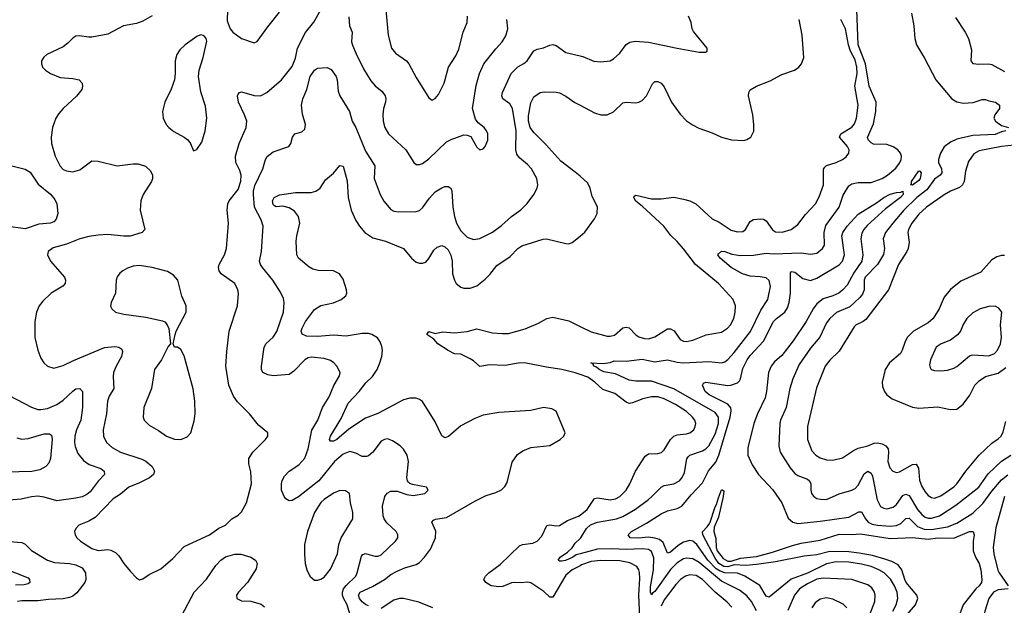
# Model space of a CAD drawing. Header units: inches. Extents: x 1245430 to 1420861, y 606325 to 671315.
# Tile 43 of 256: x 1276476 to 1282668, y 654267 to 657948. Entities that reach past the tile are written whole.
import ezdxf

# ---------------------------------------------------------------- set-up
doc = ezdxf.new("R2010")
doc.units = ezdxf.units.IN
doc.header["$MEASUREMENT"] = 0
doc.layers.add('B2675', color=7, linetype='Continuous')
doc.layers.add('B2685', color=7, linetype='Continuous')

msp = doc.modelspace()

# ---------------------------------------------------------------- linework, layer by layer
at = {"layer": 'B2675', "color": 5}
for points, elevation in [([(1277310, 657971.6), (1277250, 657938.3), (1277210, 657925), (1277129.4, 657910.6), (1277030, 657856.9), (1276930, 657838.7), (1276910, 657837.7), (1276850, 657847.6), (1276830, 657844.5), (1276810, 657832), (1276779.9, 657800.1), (1276750, 657777.6), (1276646.8, 657730), (1276627.1, 657712.9), (1276614, 657690), (1276613.4, 657670), (1276620.5, 657650), (1276639.1, 657630), (1276670, 657610.4), (1276730, 657584.9), (1276810, 657579.5), (1276850, 657570.4), (1276868.3, 657548.3), (1276870.6, 657530), (1276866.4, 657510), (1276832.7, 657467.3), (1276748.7, 657390), (1276721.3, 657358.7), (1276702.6, 657330), (1276682, 657270), (1276673.1, 657210), (1276676.9, 657170), (1276698.5, 657090), (1276730, 657027), (1276750, 657007.4), (1276770, 656997.4), (1276810, 656991.5), (1276854.8, 657005.2), (1276930, 657061.7), (1276970, 657059.6), (1277089.1, 657029.1), (1277190, 657041.8), (1277221.8, 657041.8), (1277267.8, 657027.8), (1277298.2, 656998.2), (1277312, 656970), (1277312, 656950), (1277305.3, 656930), (1277252.9, 656850), (1277238.9, 656810), (1277234.6, 656750), (1277263.1, 656630), (1277245.5, 656610), (1277170, 656586.5), (1277130, 656586.5), (1277030, 656597.8), (1276970, 656594.4), (1276910, 656584.8), (1276853.4, 656570), (1276770, 656538), (1276686.5, 656513.5), (1276655.5, 656490), (1276650.5, 656470), (1276670.4, 656430), (1276758, 656330), (1276764.9, 656310), (1276761.7, 656290), (1276747, 656273), (1276674.9, 656230), (1276622.3, 656177.7), (1276599.6, 656150), (1276581.8, 656110), (1276572.1, 656050), (1276570.3, 655950), (1276590.3, 655870.3), (1276610, 655821), (1276627.7, 655790), (1276650, 655770.7), (1276690, 655757.6), (1276750, 655773.4), (1276814, 655806), (1277010, 655886.6), (1277074.3, 655894.3), (1277098.8, 655890), (1277117.6, 655877.6), (1277122, 655862), (1277116.3, 655830), (1277083, 655770), (1277067, 655730), (1277063.5, 655703.5), (1277068.9, 655630), (1277039.1, 655580.9), (1277028.4, 655550), (1277022.9, 655470), (1277001.2, 655370), (1277003.2, 655330), (1277022.6, 655290), (1277058.1, 655258.1), (1277110, 655229.2), (1277245.2, 655185.2), (1277270, 655173), (1277310, 655139.3), (1277323, 655110), (1277316.9, 655090), (1277292, 655068), (1277230, 655036.2), (1277163.2, 655010), (1277110, 654965.3), (1277064.8, 654935.2), (1276950, 654819.7), (1276910, 654795.8), (1276847.7, 654770), (1276828.2, 654750), (1276821.6, 654730), (1276824.4, 654710), (1276836.3, 654690), (1276859.3, 654670), (1276930, 654623.2), (1276970, 654611.7), (1277030, 654618), (1277050, 654613.7), (1277078, 654598), (1277098.6, 654578.6), (1277130.4, 654530), (1277170, 654481.6), (1277210, 654439.1), (1277230, 654427.7), (1277250, 654433), (1277290, 654459.5), (1277364.1, 654495.9), (1277438.4, 654561.6), (1277510, 654637.4), (1277669.3, 654710), (1277729, 654751), (1277769.4, 654770), (1277809.6, 654810), (1277850, 654833.4), (1277870, 654854), (1277901.7, 654910), (1277933.6, 655030), (1277930, 655106), (1277916.5, 655156.5), (1277918, 655190), (1277942, 655230), (1278022.7, 655310), (1278037.2, 655330), (1278037.2, 655350), (1277978.9, 655398.9), (1277920.7, 655470), (1277845.9, 655545.9), (1277820.6, 655580.6), (1277791.2, 655650), (1277772.8, 655770), (1277777.8, 655862.2), (1277793.1, 655990), (1277846.9, 656150), (1277852.2, 656227.8), (1277847.4, 656250), (1277829, 656289), (1277743.6, 656350), (1277729.8, 656369.8), (1277726.2, 656390), (1277729.9, 656410.1), (1277763.5, 656470), (1277776.8, 656510), (1277789.8, 656670), (1277781.8, 656750), (1277784.8, 656790), (1277793.1, 656810), (1277850, 656881.7), (1277867.3, 656932.7), (1277868.4, 656970), (1277859.9, 656999.9), (1277835.9, 657050), (1277834, 657090), (1277856.8, 657170), (1277899.8, 657270), (1277903.9, 657310), (1277890.8, 657350), (1277852.8, 657430), (1277846.6, 657470), (1277850, 657480.7), (1277858, 657490), (1277870, 657494.7), (1277950, 657472.2), (1277990, 657470.3), (1278030, 657490.3), (1278122.4, 657570), (1278190, 657654.8), (1278210, 657706), (1278222.5, 657770), (1278273.2, 657866.8), (1278326.6, 657933.4), (1278370, 658010.4)], 1060), ([(1277783.1, 658010), (1277781.3, 657941.3), (1277799.1, 657890), (1277815.5, 657870), (1277870, 657830.5), (1277950, 657802.8), (1277970, 657810.8), (1278035.7, 657904.3), (1278110, 657995.8)], 1080), ([(1278779.6, 658010), (1278794, 657850), (1278814.6, 657770), (1278838.6, 657738.6), (1278908.2, 657690), (1278924.2, 657670), (1278970, 657585.5), (1279050, 657457.3), (1279070, 657442), (1279090, 657452.7), (1279110, 657478), (1279145.3, 657550), (1279173.8, 657650), (1279218.4, 657721.6), (1279237.6, 657762.4), (1279266, 657870), (1279290.9, 657930), (1279292.9, 657970)], 1080), ([(1278545.5, 657965.5), (1278550.3, 657910), (1278566.2, 657870), (1278563.2, 657810), (1278568.4, 657788.4), (1278593.2, 657733.2), (1278638.7, 657638.7), (1278683.7, 657563.7), (1278712, 657532), (1278756.6, 657496.6), (1278774.4, 657470), (1278778.2, 657450), (1278775.9, 657430), (1278764.2, 657390), (1278759.2, 657350), (1278762.2, 657310), (1278771.4, 657270), (1278796, 657230), (1278904.6, 657130), (1278955.5, 657050), (1278970, 657038.4), (1278990, 657037), (1279010, 657043.7), (1279050, 657073.1), (1279160.5, 657179.5), (1279190, 657195.6), (1279270, 657223.7), (1279290, 657223.1), (1279313.3, 657213.3), (1279350, 657147.3), (1279370, 657130.7), (1279390, 657136.3), (1279403.7, 657150), (1279419.7, 657190), (1279419.7, 657230), (1279412.8, 657250), (1279396.9, 657270), (1279359.3, 657299.3), (1279341.8, 657321.8), (1279324, 657390), (1279345.8, 657534.2), (1279368.4, 657610), (1279394, 657670), (1279470, 657765.5), (1279510.8, 657809.2), (1279533.6, 657846.4), (1279545.7, 657890), (1279539.7, 657950)], 1060), ([(1278552.6, 654212.6), (1278534.7, 654270), (1278512, 654312), (1278506.1, 654330), (1278506.5, 654350), (1278513.5, 654370), (1278528.8, 654391.2), (1278590.7, 654450), (1278599.4, 654470), (1278624.9, 654575.1), (1278633.5, 654586.5), (1278650, 654591.5), (1278710, 654575.5), (1278730, 654574.9), (1278750, 654584), (1278840.5, 654670), (1278853.3, 654690), (1278854.3, 654710), (1278843.1, 654730), (1278784.8, 654784.8), (1278768.3, 654810), (1278761.5, 654830), (1278757.7, 654890), (1278772.8, 654950), (1278787.8, 654972.2), (1278810, 654983.5), (1278850, 654984.2), (1278910, 654963.6), (1278950, 654957), (1279024, 654970), (1279046, 654990), (1279034, 655010), (1278946, 655026), (1278930, 655031.6), (1278921, 655041), (1278914.7, 655050), (1278911.1, 655070), (1278922.3, 655170), (1278913.7, 655210), (1278890, 655247.3), (1278869.6, 655270), (1278821.3, 655301.3), (1278790, 655313.1), (1278770, 655309.7), (1278750, 655299.2), (1278696.5, 655230), (1278670, 655207.1), (1278657.3, 655202.7), (1278630, 655202.6), (1278590, 655223.2), (1278553, 655233), (1278510, 655216.8), (1278456.3, 655170), (1278356.4, 655050), (1278230, 654949.1), (1278190, 654924.8), (1278170, 654922.7), (1278150, 654935.1), (1278140.3, 654950), (1278123, 654990), (1278121.9, 655030), (1278127.8, 655052.2), (1278142.2, 655077.8), (1278170.4, 655109.6), (1278232.5, 655150), (1278270, 655192.6), (1278289.4, 655250), (1278312.8, 655367.2), (1278350.8, 655430), (1278379.8, 655510), (1278423.4, 655576.6), (1278451, 655649), (1278488.3, 655710), (1278491.1, 655730), (1278469.7, 655770), (1278451.1, 655791.1), (1278430, 655805.1), (1278390, 655819.3), (1278310, 655827.3), (1278290, 655822), (1278270, 655809.8), (1278200.7, 655739.3), (1278170, 655717.6), (1278070, 655709.8), (1278035.8, 655715.8), (1278005.1, 655730), (1277996.9, 655750), (1277995.8, 655770), (1278013.1, 655890), (1278027.1, 655912.9), (1278070, 655951.6), (1278092.2, 655987.8), (1278134.4, 656110), (1278139.2, 656170), (1278134.5, 656194.5), (1278115.8, 656235.8), (1278068.5, 656310), (1278004, 656390), (1277991.1, 656410), (1277985.1, 656430), (1277996.4, 656490), (1278006.9, 656650), (1277994.8, 656690), (1277952.4, 656770), (1277946.3, 656850), (1277946.4, 656870), (1277955.2, 656904.8), (1278005, 657010), (1278021.4, 657070), (1278032, 657088), (1278070, 657116.9), (1278168.4, 657151.6), (1278180.5, 657170), (1278191.6, 657210), (1278206.6, 657230), (1278250, 657243.7), (1278270, 657260.7), (1278274, 657290), (1278253.7, 657353.7), (1278248.5, 657410), (1278257.4, 657450), (1278281.5, 657510), (1278303.2, 657590), (1278329.1, 657630.9), (1278350, 657643.2), (1278410, 657647.2), (1278434.4, 657634.4), (1278466.4, 657590), (1278473.5, 657570), (1278479.2, 657499.2), (1278488.5, 657470), (1278550.8, 657370.8), (1278567.3, 657310), (1278589.5, 657269.5), (1278650, 657121.3), (1278709, 657030), (1278704.6, 656950), (1278743.2, 656850), (1278767, 656807), (1278810, 656755.3), (1278830, 656744.6), (1278860.5, 656740.5), (1278970, 656742.8), (1278990, 656748.9), (1279010, 656765.7), (1279053.6, 656826.4), (1279090, 656865.5), (1279130, 656891.3), (1279150, 656898.6), (1279170, 656899.6), (1279188.1, 656888.1), (1279193.1, 656873.1), (1279199.2, 656770), (1279210, 656710.6), (1279223, 656670), (1279250, 656620.9), (1279290, 656581.2), (1279330, 656565.4), (1279370, 656573), (1279450, 656612.2), (1279506.4, 656653.6), (1279570, 656711.6), (1279626.9, 656753.1), (1279667.6, 656792.4), (1279709.8, 656850.2), (1279729.6, 656890), (1279734.7, 656910), (1279728.2, 656950), (1279694.5, 657010), (1279670, 657038.5), (1279619.7, 657079.7), (1279602.8, 657102.8), (1279597.3, 657130), (1279598.9, 657250), (1279576.1, 657390), (1279558.4, 657418.4), (1279514.8, 657450), (1279507.3, 657470), (1279511.6, 657490), (1279566.8, 657610), (1279608.7, 657651.3), (1279647.2, 657672.8), (1279666.6, 657690), (1279710, 657753.4), (1279730, 657763.1), (1279770, 657770.3), (1279810, 657788.9), (1279830, 657791.7), (1279850, 657785.3), (1279910, 657742.6), (1280000, 657721)], 1040), ([(1280000, 656963.8), (1279970, 656989.8), (1279879.4, 657059.4), (1279784.4, 657164.4), (1279710, 657238.1), (1279687.1, 657270), (1279676.3, 657310), (1279675.3, 657344.7), (1279690, 657426), (1279710, 657463.7), (1279748.9, 657491.1), (1279775.3, 657495.3), (1279850, 657492.9), (1279870, 657488), (1279910, 657468), (1279968.3, 657428.3), (1280000, 657411.3)], 1020), ([(1276427.7, 657030), (1276510, 657008), (1276541.7, 656990), (1276593.2, 656913.2), (1276670, 656852.1), (1276697.6, 656817.6), (1276709.6, 656790), (1276716.8, 656730), (1276706.5, 656693.5), (1276690, 656677.3), (1276670.7, 656669.3), (1276596.9, 656663.1), (1276510, 656633.8), (1276390.2, 656649.8)], 1040), ([(1278670, 654263.1), (1278650, 654271.7), (1278629.1, 654289.1), (1278612.8, 654310), (1278607.2, 654330), (1278617, 654350), (1278695.6, 654384.4), (1278770, 654429.5), (1278810, 654459.8), (1278850, 654481.4), (1278897.2, 654502.8), (1278970, 654524.3), (1278990, 654536.8), (1279022.9, 654570), (1279059.3, 654620.7), (1279091.1, 654690), (1279092.8, 654732.8), (1279068.4, 654790), (1279078.5, 654801.5), (1279092.1, 654807.9), (1279160.5, 654819.5), (1279337.6, 654922.4), (1279410, 654957.2), (1279470, 654975.9), (1279506.6, 654993.4), (1279527.4, 655012.6), (1279542, 655038), (1279573.9, 655166.1), (1279606.1, 655213.9), (1279641.2, 655238.8), (1279690, 655259.8), (1279810, 655272.4), (1279874.5, 655310), (1279898, 655330), (1279907, 655350), (1279850, 655486.6), (1279822.8, 655502.8), (1279770, 655509.7), (1279690, 655491.9), (1279490, 655478.4), (1279390, 655462.7), (1279338.2, 655441.8), (1279250, 655395.3), (1279172.2, 655327.8), (1279150, 655320.4), (1279130, 655331.5), (1279090, 655420.7), (1279010, 655547.3), (1278990, 655561.3), (1278970, 655568.4), (1278930, 655569.8), (1278890, 655558.8), (1278728.1, 655471.9), (1278650, 655443.1), (1278546, 655374), (1278470, 655308.7), (1278450, 655299.4), (1278430, 655299.5), (1278425.3, 655310), (1278430.8, 655330), (1278497.9, 655442.1), (1278542.3, 655537.7), (1278610.6, 655610), (1278653.7, 655666.3), (1278694.1, 655705.9), (1278723.4, 655750), (1278742, 655790), (1278753.9, 655830), (1278756.8, 655870), (1278753.4, 655893.4), (1278743.3, 655923.3), (1278727.3, 655947.3), (1278691.6, 655970), (1278670, 655974.8), (1278630, 655975.7), (1278530, 655957.8), (1278450, 655964.7), (1278350, 655956.2), (1278278.9, 655958.9), (1278252, 655972), (1278246.2, 655990), (1278252.5, 656010), (1278273.9, 656050), (1278330, 656126.8), (1278370, 656152.5), (1278450, 656168), (1278498.7, 656190), (1278527.7, 656212.3), (1278534.5, 656230), (1278531.7, 656250), (1278510, 656316.3), (1278487.6, 656350), (1278450, 656369.8), (1278352.2, 656372.2), (1278319.3, 656379.3), (1278293.6, 656393.6), (1278228.5, 656448.5), (1278218.2, 656470), (1278215.2, 656555.2), (1278218, 656590), (1278238.5, 656670), (1278230.5, 656710), (1278204.6, 656744.6), (1278170, 656766.1), (1278130, 656775.3), (1278090, 656772), (1278078.7, 656778.7), (1278070, 656786), (1278066.3, 656810), (1278076, 656830), (1278110, 656846.4), (1278210, 656861.5), (1278310, 656862), (1278338, 656870), (1278366, 656890), (1278399.2, 656940.8), (1278450, 656983.8), (1278490, 657031.3), (1278510, 657026.8), (1278534.8, 656934.8), (1278541.5, 656830), (1278560.8, 656750), (1278590, 656685.7), (1278613, 656650), (1278646.9, 656610), (1278697.7, 656577.7), (1278776.8, 656556.8), (1278890, 656510.3), (1278939.5, 656450), (1278970, 656424.9), (1278990, 656416.9), (1279010, 656416.9), (1279030, 656424.9), (1279050, 656447.2), (1279081.1, 656498.9), (1279101, 656519), (1279130, 656528), (1279150, 656520.7), (1279170, 656502), (1279187.9, 656467.9), (1279195.9, 656430), (1279198.2, 656350), (1279210, 656310.3), (1279221.7, 656290), (1279250, 656265.7), (1279270, 656259.4), (1279310, 656260.2), (1279350, 656275.6), (1279403.5, 656316.5), (1279433, 656347), (1279476.5, 656403.5), (1279561.3, 656458.7), (1279609.7, 656510), (1279633.5, 656526.5), (1279768.6, 656568.6), (1279790, 656571.5), (1279910, 656540.3), (1279930, 656539.5), (1279950, 656548.5), (1280000, 656588.3)], 1020), ([(1280000, 655717.8), (1279970, 655728.3), (1279884.7, 655750), (1279790, 655763.2), (1279650, 655790.6), (1279611.6, 655788.4), (1279530, 655774), (1279430, 655777.5), (1279369, 655769), (1279330, 655804.4), (1279310, 655816.4), (1279250, 655844.5), (1279210, 655847.8), (1279170, 655868.2), (1279105.6, 655910), (1279079.8, 655939.8), (1279037, 655970), (1279050, 655987.3), (1279090, 655976.4), (1279135.1, 655984.9), (1279210, 655979.2), (1279290, 655987.4), (1279350, 656004.5), (1279450, 655980.5), (1279510, 655974.8), (1279550, 655976.1), (1279654.5, 656005.5), (1279739.1, 656040.9), (1279790.7, 656069.3), (1279830, 656078.3), (1279930, 656055.6), (1280000, 656020.3)], 980), ([(1276410, 655585.8), (1276550, 655511.5), (1276590, 655497.4), (1276610, 655496.9), (1276650, 655503.6), (1276710, 655528.4), (1276750, 655557.2), (1276810, 655613.8), (1276830, 655627.2), (1276854, 655630), (1276870.2, 655610.2), (1276871.7, 655510), (1276859.8, 655430), (1276833.9, 655370), (1276822.6, 655330), (1276820.1, 655290), (1276824.2, 655264.1), (1276841.2, 655221.2), (1276876.4, 655176.4), (1276912.9, 655152.9), (1276986.3, 655126.3), (1277007.6, 655110), (1277009.2, 655090), (1276970, 655046.9), (1276919.9, 654980.1), (1276897.6, 654962.4), (1276870, 654949.3), (1276830, 654939.6), (1276710, 654924.2), (1276630, 654947), (1276590, 654952.8), (1276551.1, 654948.9), (1276486, 654934), (1276410, 654927.6)], 1040), ([(1276458.9, 655318.9), (1276490, 655311.6), (1276530, 655316), (1276630, 655343.7), (1276664, 655344), (1276675.3, 655335.3), (1276680.6, 655310), (1276670.1, 655190), (1276659, 655161), (1276641.3, 655138.7), (1276602.1, 655117.9), (1276552.1, 655107.9), (1276390, 655103.4)], 1020), ([(1280000, 654515.5), (1279950, 654489.4), (1279910, 654455.5), (1279830, 654318.8), (1279810, 654318), (1279773, 654353), (1279710, 654396.3), (1279690, 654407.9), (1279670, 654412.8), (1279630, 654407), (1279590, 654410.6), (1279570, 654407.6), (1279514.2, 654385.8), (1279490, 654382.2), (1279440.5, 654390), (1279407.6, 654410), (1279394, 654430), (1279406, 654450), (1279426.2, 654470), (1279497.2, 654522.8), (1279619.1, 654640.9), (1279639, 654650), (1279702.8, 654657.2), (1279730, 654670.2), (1279759, 654701), (1279792.2, 654767.8), (1279810, 654772.4), (1279847.1, 654767.1), (1279870, 654769.4), (1279921, 654799), (1279990, 654826.5), (1280000, 654834.4)], 980), ([(1276410, 654668.4), (1276490, 654660.8), (1276510.2, 654650.2), (1276550, 654610.3), (1276651, 654551), (1276695.8, 654535.8), (1276790, 654529.5), (1276830, 654522.1), (1276870, 654501.3), (1276890.2, 654470), (1276891.3, 654430), (1276885.5, 654410), (1276835.2, 654344.8), (1276810, 654324.8), (1276790, 654316), (1276750, 654307.7), (1276656.9, 654303.1), (1276590, 654294.1), (1276490, 654294.3), (1276462, 654290)], 1040), ([(1280000, 654590.9), (1279975.4, 654584.6), (1279955.2, 654570), (1279909.2, 654549.2), (1279883.8, 654543.8), (1279870, 654544.7), (1279863, 654550), (1279875.8, 654570), (1279920.2, 654599.8), (1279951.6, 654628.4), (1279970, 654657.8), (1280000, 654686.1)], 960), ([(1277496.8, 654203.2), (1277572.9, 654350), (1277649.9, 654430.1), (1277710, 654517), (1277740.5, 654550), (1277770, 654571.5), (1277830, 654588.9), (1277867.5, 654587.5), (1277930, 654570.3), (1277959.5, 654550), (1277968.7, 654528.7), (1277964.2, 654495.8), (1277909.1, 654410.9), (1277852.7, 654350), (1277840.5, 654330), (1277840.7, 654310), (1277870, 654294.9), (1277930, 654293.7), (1277994.1, 654274.1), (1278016.2, 654256.2)], 1040), ([(1276370, 654502.7), (1276530, 654440.4), (1276537.4, 654430), (1276540.3, 654410), (1276530, 654401.5), (1276504.8, 654395.2), (1276450, 654393.7)], 1020), ([(1279073.7, 654250), (1278986.4, 654286.4), (1278890, 654310.3), (1278865.3, 654310), (1278830, 654298.3), (1278750, 654245.8)], 1020)]:
    msp.add_lwpolyline(points, dxfattribs=dict(at, elevation=elevation))
for points, elevation in [([(1277612.3, 657852.3), (1277590, 657842.7), (1277516.3, 657790), (1277482.3, 657757.7), (1277464, 657730), (1277453.4, 657690), (1277454.9, 657610), (1277450.4, 657570), (1277428.8, 657511.2), (1277388.2, 657430), (1277374.9, 657370), (1277378, 657330), (1277396.3, 657290), (1277414, 657270), (1277445.9, 657245.9), (1277510.2, 657210.3), (1277532.7, 657192.8), (1277550.6, 657170), (1277570, 657124.7), (1277590, 657131.3), (1277622, 657178), (1277641.6, 657250), (1277653.6, 657330), (1277645.3, 657405.3), (1277615.4, 657495.4), (1277601.3, 657590), (1277605.6, 657630), (1277629.6, 657710), (1277652.3, 657812.3), (1277649, 657830), (1277641.2, 657841.2), (1277630, 657849)], 1080), ([(1277230, 656403.5), (1277190, 656398.9), (1277153.7, 656386.3), (1277124.9, 656370), (1277105.5, 656354.5), (1277089, 656331), (1277082, 656310), (1277078.6, 656230), (1277050.5, 656170), (1277048.1, 656148.1), (1277054.8, 656130), (1277078, 656110), (1277130, 656097), (1277270, 656077.8), (1277374.1, 656054.1), (1277388.9, 656048.9), (1277404.4, 656030), (1277413.7, 656006.3), (1277424, 655910), (1277410, 655893.2), (1277367, 655810), (1277323.7, 655750), (1277304.1, 655630), (1277257.7, 655510), (1277252.2, 655450), (1277259.3, 655430), (1277290, 655398.4), (1277350, 655366.7), (1277399.1, 655330), (1277450, 655310.4), (1277490, 655308.9), (1277530, 655325.5), (1277552, 655350), (1277574.3, 655425.7), (1277580.5, 655470), (1277578.5, 655550), (1277566.7, 655626.7), (1277510, 655835.3), (1277490, 655875.3), (1277468.7, 655888.7), (1277449.3, 655889.3), (1277442, 655910), (1277453.2, 655970), (1277461.2, 655990), (1277524, 656110), (1277522.7, 656150), (1277496.3, 656210), (1277471.3, 656311.3), (1277443, 656343), (1277405.9, 656365.9), (1277310, 656391.1)], 1080), ([(1278490, 654988.4), (1278450, 654972.7), (1278390, 654932.8), (1278370, 654913.3), (1278330.2, 654850), (1278285.2, 654730), (1278267.6, 654650), (1278266.6, 654586.6), (1278271.7, 654530), (1278281.1, 654490), (1278301.6, 654450), (1278330, 654425.5), (1278350, 654424.9), (1278370, 654430.5), (1278390, 654444.4), (1278430, 654494.4), (1278474.2, 654590), (1278483.7, 654650), (1278497.3, 654690), (1278571.3, 654810), (1278571.1, 654850), (1278556.3, 654910), (1278549.5, 654969.5), (1278525.8, 654985.8)], 1060)]:
    msp.add_lwpolyline(points, close=True, dxfattribs=dict(at, elevation=elevation))
at = {"layer": 'B2685', "color": 5}
for points, elevation in [([(1280000, 654686.1), (1280004.1, 654690), (1280040.4, 654750), (1280066.5, 654773.5), (1280110, 654789.1), (1280230, 654810.1), (1280270, 654825.4), (1280348, 654872), (1280430, 654932.6), (1280452.4, 654950), (1280510, 655010.3), (1280530, 655020.2), (1280590, 655029.4), (1280625.1, 655050), (1280642, 655070), (1280657.9, 655102.1), (1280671.8, 655188.2), (1280679.5, 655200.5), (1280689.9, 655210.1), (1280770, 655237.7), (1280790.3, 655249.7), (1280810, 655269.3), (1280850, 655342.2), (1280870.3, 655410), (1280869.9, 655450), (1280850, 655478), (1280590, 655627.8), (1280450, 655676.2), (1280350, 655676.1), (1280310, 655682.1), (1280222.8, 655722.8), (1280150, 655734.7), (1280119.5, 655750), (1280104.1, 655764.1), (1280086, 655770), (1280083.1, 655783.1), (1280068.7, 655790), (1280146.4, 655786.4), (1280190, 655793.7), (1280215.6, 655804.4), (1280290, 655802.2), (1280390, 655813.1), (1280470, 655798.2), (1280550, 655810.8), (1280610, 655795.1), (1280650, 655790.6), (1280810, 655798.6), (1280890, 655792), (1280910, 655798.2), (1280930, 655812.1), (1280970, 655855.4), (1281072.3, 655987.7), (1281136.9, 656123.1), (1281181.5, 656190), (1281197.2, 656270), (1281188.5, 656308.5), (1281170, 656324.7), (1281132.4, 656332.4), (1281070, 656336.5), (1281022.4, 656350), (1280951.2, 656390), (1280880.9, 656450), (1280867, 656470), (1280870, 656476), (1280890, 656492.2), (1280910, 656491.4), (1280954.9, 656474.9), (1281010, 656464.8), (1281090, 656468.7), (1281170, 656480.9), (1281216.1, 656476.1), (1281390, 656481.8), (1281450, 656474), (1281490, 656481.1), (1281525.3, 656510), (1281537.1, 656530), (1281536.1, 656610), (1281545.4, 656654.6), (1281629.9, 656770), (1281655.8, 656844.1), (1281690, 656904.2), (1281710, 656916.6), (1281750, 656925.3), (1281830, 656925.1), (1281899.1, 656950), (1281932.9, 656970), (1281985.8, 657014.2), (1282010, 657045.7), (1282019.4, 657070), (1282021.7, 657090), (1282015.2, 657110), (1281998.3, 657130), (1281970, 657149.9), (1281930, 657164), (1281846.3, 657166.3), (1281830, 657173.5), (1281813.5, 657190), (1281808.6, 657208.6), (1281845.7, 657294.3), (1281860.6, 657370), (1281862, 657430), (1281817.4, 657530), (1281794.9, 657670), (1281749.4, 657790), (1281739.9, 658010)], 960), ([(1282085, 657990), (1282099.8, 657910), (1282105.2, 657830), (1282116.1, 657790), (1282167.1, 657707.1), (1282238.4, 657570), (1282339.1, 657450), (1282370, 657431), (1282410, 657423.7), (1282472.5, 657427.5), (1282530, 657447.5), (1282550, 657447.2), (1282570, 657438.6), (1282613.4, 657430), (1282638.3, 657410), (1282638.3, 657390), (1282608.1, 657350), (1282602.4, 657330), (1282605, 657325), (1282613.8, 657310), (1282650, 657282.8), (1282694.8, 657270)], 960), ([(1280000, 657721), (1280016.9, 657716.9), (1280086.6, 657686.6), (1280130, 657682.6), (1280188.7, 657690), (1280210, 657701.1), (1280250, 657737.1), (1280290, 657792.7), (1280313.7, 657806.3), (1280347.7, 657812.3), (1280430, 657807.6), (1280611.3, 657768.7), (1280750, 657744.9), (1280790, 657744), (1280799, 657750), (1280799.3, 657770), (1280712.9, 657872.9), (1280704.7, 657890), (1280698.5, 657930), (1280682.6, 657970)], 1040), ([(1280000, 657411.3), (1280090, 657363.2), (1280130, 657349.3), (1280170, 657349.3), (1280210, 657367.9), (1280270, 657425.3), (1280290, 657430.3), (1280350, 657425.8), (1280370, 657429.1), (1280390, 657439.6), (1280418, 657470), (1280455.1, 657544.9), (1280470, 657559.5), (1280490, 657558.9), (1280510, 657548.9), (1280530, 657525.7), (1280575.2, 657430), (1280630, 657354), (1280670, 657312.7), (1280707.6, 657287.6), (1280746.4, 657266.4), (1280830, 657237.6), (1280890, 657210.4), (1280953.5, 657193.5), (1281030, 657188.8), (1281050, 657194.4), (1281074.5, 657210), (1281092.3, 657247.8), (1281094, 657290), (1281087.1, 657350), (1281059.7, 657470), (1281061.6, 657490), (1281070, 657506.8), (1281109.8, 657530.2), (1281196.6, 657563.4), (1281270, 657603.8), (1281349.7, 657630.3), (1281375.1, 657650), (1281392, 657670), (1281407.6, 657710), (1281397.3, 657850), (1281377.6, 657950)], 1020), ([(1280000, 656020.3), (1280070, 655984.9), (1280170, 655958.9), (1280190, 655958), (1280215.9, 655964.1), (1280269.2, 656010.8), (1280290, 656016.2), (1280310, 656011.2), (1280350, 655967.9), (1280370, 655954.7), (1280404.8, 655944.8), (1280430, 655942.9), (1280470, 655954.5), (1280550, 656003.8), (1280570, 656005.4), (1280593, 655993), (1280630, 655937.4), (1280650, 655926.2), (1280670, 655924.5), (1280710, 655934), (1280792.3, 655967.7), (1280890, 655982.8), (1280928.4, 656010), (1280945.8, 656030), (1280966.3, 656070), (1280976.5, 656110), (1280978.4, 656150), (1280963.5, 656190), (1280869.8, 656290), (1280725.8, 656410), (1280650, 656508.5), (1280610, 656554.7), (1280570.6, 656590.6), (1280526.4, 656650), (1280393.5, 656773.5), (1280350, 656806.5), (1280337.7, 656830), (1280341.2, 656838.8), (1280350, 656844.2), (1280450, 656822.7), (1280510, 656821.8), (1280590, 656832.4), (1280650, 656820.9), (1280690.4, 656810), (1280728.9, 656790), (1280830, 656695.6), (1280875, 656675), (1280950, 656625.4), (1280990, 656614.4), (1281023.6, 656616.4), (1281039.7, 656630), (1281070, 656680.2), (1281090, 656691.6), (1281136.9, 656696.9), (1281154.4, 656694.4), (1281170, 656684.6), (1281210, 656626.5), (1281230, 656614.7), (1281271.7, 656611.7), (1281327.3, 656630), (1281370, 656660.8), (1281417.2, 656722.8), (1281480.7, 656790), (1281504.7, 656835.3), (1281531.6, 656910), (1281531.9, 657008.1), (1281539.1, 657020.9), (1281550, 657031.3), (1281610, 657051.4), (1281649.8, 657070.2), (1281673.2, 657086.8), (1281689.7, 657110), (1281692, 657130), (1281682.4, 657150), (1281632, 657210), (1281640.4, 657230), (1281710, 657271.5), (1281726.2, 657293.8), (1281739.1, 657330), (1281748.4, 657410), (1281728.9, 657530), (1281743.7, 657610), (1281741.8, 657650), (1281730, 657696.5), (1281701.8, 657750), (1281687.5, 657790), (1281669.9, 657890), (1281639.8, 657950)], 980), ([(1282361, 657961), (1282422.8, 657870), (1282442.6, 657830), (1282462, 657758), (1282458, 657690), (1282470, 657672), (1282508, 657668), (1282570, 657670.5), (1282590, 657666.4), (1282670, 657621.5)], 980), ([(1282678.8, 657250), (1282650, 657243.4), (1282610, 657226.4), (1282470, 657220.3), (1282370, 657196.3), (1282330, 657179.2), (1282290, 657149.9), (1282266.7, 657110), (1282253.7, 657070), (1282254.8, 657050), (1282272.5, 657010), (1282274.8, 656985.2), (1282264.2, 656970), (1282230, 656944.7), (1282180.5, 656879.5), (1282117.1, 656830), (1282036.8, 656750), (1281967, 656670), (1281922.1, 656610), (1281906.3, 656570), (1281914.7, 656510), (1281907.8, 656472.2), (1281870.8, 656409.2), (1281794.2, 656330), (1281786.5, 656310), (1281787.7, 656250), (1281776.7, 656223.3), (1281759.1, 656200.9), (1281696.7, 656143.3), (1281612.7, 656107.3), (1281570.2, 656070), (1281550, 656042), (1281507.1, 655952.9), (1281450, 655883.8), (1281379, 655781), (1281337.5, 655690), (1281319.7, 655630), (1281296.5, 655510), (1281261.1, 655430), (1281256.5, 655410), (1281250.3, 655270), (1281259, 655230), (1281320.7, 655130), (1281350, 655095.8), (1281370, 655082.3), (1281430, 655059.7), (1281442.8, 655050), (1281451.8, 655030), (1281451.1, 654990), (1281456.1, 654970), (1281470.2, 654950.2), (1281490, 654939.1), (1281513, 654933), (1281550, 654932.1), (1281630, 654967.3), (1281710, 654991.1), (1281730, 655001.2), (1281750, 655022.8), (1281786.5, 655093.5), (1281810, 655110.2), (1281830, 655098), (1281838.5, 655078.5), (1281869.2, 654929.2), (1281890, 654888.1), (1281910, 654876.5), (1281930, 654873.7), (1281970, 654884.6), (1281990, 654900.2), (1282030, 654956.3), (1282050, 654966.4), (1282070, 654956.1), (1282122.7, 654870), (1282150, 654836.6), (1282170, 654821.1), (1282190, 654814.3), (1282210, 654813.7), (1282259.8, 654830), (1282364.3, 654895.7), (1282508.7, 655010), (1282566.6, 655093.4), (1282650, 655173.6), (1282708.6, 655211.4)], 960), ([(1282730, 657158.9), (1282650, 657152), (1282510, 657124.4), (1282475.9, 657104.1), (1282442.8, 657057.2), (1282423.8, 656996.2), (1282415.5, 656930), (1282405.8, 656910), (1282385.7, 656894.3), (1282330, 656870.6), (1282290, 656847.6), (1282178.5, 656770), (1282130, 656726.6), (1282086.3, 656670), (1282065.1, 656630), (1282062.3, 656610), (1282069.2, 656550), (1282064.5, 656510), (1282055.9, 656490), (1282003.2, 656410), (1281940.2, 656250), (1281797, 656063), (1281780.3, 656050), (1281736.5, 656030), (1281723.3, 656016.6), (1281630, 655864), (1281570, 655808.6), (1281542, 655770), (1281486.3, 655633.7), (1281430.2, 655390.2), (1281430.9, 655310), (1281457.8, 655237.8), (1281482, 655210), (1281510, 655193.6), (1281550, 655181.2), (1281590, 655178.6), (1281650, 655194.2), (1281719.6, 655240.4), (1281750, 655254.8), (1281810, 655268.6), (1281850, 655286.4), (1281870, 655288.7), (1281901, 655281), (1281922.8, 655270), (1281938.2, 655250), (1281940.5, 655230), (1281935.4, 655170), (1281949.2, 655130), (1281967.2, 655110), (1281990, 655102), (1282010, 655106.4), (1282090, 655151.1), (1282114.2, 655154.2), (1282129.4, 655129.4), (1282134.4, 655054.4), (1282150, 655014.3), (1282170, 654980.3), (1282190, 654956.9), (1282210, 654943.5), (1282230, 654940.2), (1282270, 654955.7), (1282350, 655010.9), (1282369.9, 655030.1), (1282426.6, 655110), (1282509.8, 655210), (1282590, 655285.2), (1282630, 655312.4), (1282647.6, 655330), (1282662, 655358), (1282676.9, 655423.1)], 980), ([(1280000, 656588.3), (1280030, 656612.2), (1280090, 656696.4), (1280108.5, 656730), (1280110.8, 656770.8), (1280076.6, 656836.6), (1280062.9, 656890), (1280050, 656920.4), (1280000, 656963.8)], 1020), ([(1281967, 654230), (1281987.5, 654270), (1281997.8, 654310), (1281994.8, 654350), (1281978.4, 654390), (1281952, 654432), (1281913.6, 654470), (1281878.7, 654490), (1281830, 654509.9), (1281770, 654525.9), (1281690, 654537.8), (1281610, 654539.9), (1281550, 654527.8), (1281430.8, 654469.2), (1281328.8, 654431.2), (1281190, 654317.4), (1281170, 654324.8), (1281130.6, 654390.6), (1281036, 654450), (1280989.3, 654469.3), (1280910, 654471.5), (1280880.8, 654480.8), (1280855.9, 654495.9), (1280802.8, 654550), (1280733.7, 654650), (1280710, 654669.9), (1280690, 654674.9), (1280650, 654662.9), (1280618.1, 654641.9), (1280570, 654600.7), (1280550, 654594), (1280522.1, 654662.1), (1280499.6, 654679.6), (1280470, 654689.6), (1280430, 654695.1), (1280369, 654689), (1280315.3, 654690), (1280302.9, 654710), (1280324.2, 654730), (1280417.8, 654782.2), (1280510, 654842.5), (1280550, 654859.8), (1280610, 654874.3), (1280639.3, 654890), (1280698.2, 654961.8), (1280770, 655036.3), (1280807.5, 655112.5), (1280853.6, 655166.4), (1280873.4, 655210), (1280943.4, 655450), (1280950.7, 655490), (1280948.2, 655508.2), (1280930, 655530.5), (1280811.5, 655590), (1280787, 655610), (1280769.3, 655650), (1280777.5, 655662.5), (1280791.5, 655668.5), (1280929.2, 655649.2), (1280948.9, 655651.1), (1280990, 655665.7), (1281002.1, 655677.9), (1281010, 655690.4), (1281024, 655756), (1281050.9, 655810), (1281070, 655837.7), (1281152.9, 655927.1), (1281217.5, 656050), (1281235.8, 656070), (1281287.3, 656110), (1281304, 656136), (1281315.2, 656170), (1281324.1, 656230), (1281322.8, 656357.2), (1281330, 656366), (1281350, 656360.9), (1281401.6, 656321.6), (1281450, 656308.7), (1281490, 656323.8), (1281630, 656406.3), (1281651.2, 656430), (1281662.6, 656470), (1281647.5, 656590), (1281652.8, 656610), (1281680.2, 656650), (1281750, 656725.3), (1281864.1, 656795.9), (1281910, 656831.1), (1281950, 656851.8), (1281990, 656862), (1282016.6, 656863.4), (1282031, 656870), (1282031.5, 656850), (1282014.7, 656830), (1281920.8, 656759.2), (1281805.4, 656654.6), (1281784.9, 656630), (1281772.9, 656607.1), (1281765.2, 656570), (1281779.3, 656470), (1281773.1, 656430), (1281722.3, 656357.7), (1281680.8, 656279.2), (1281653.6, 656250), (1281626.7, 656230), (1281590, 656211.3), (1281530, 656194.3), (1281490, 656161), (1281466.5, 656130), (1281422.8, 656050), (1281340.1, 655930), (1281270, 655836.8), (1281223.5, 655796.5), (1281201.3, 655770), (1281184.6, 655730), (1281171.8, 655610), (1281163.4, 655570), (1281115.7, 655470), (1281092.6, 655410), (1281056.3, 655256.3), (1281055, 655210), (1281083.2, 655150), (1281122, 655090), (1281213.3, 654993.3), (1281270.1, 654910.1), (1281310, 654814.6), (1281338, 654790), (1281370, 654781.3), (1281510, 654794.7), (1281690, 654820.5), (1281754.4, 654854.4), (1281770, 654853.6), (1281794.7, 654810), (1281811.9, 654790), (1281837.5, 654777.5), (1281870, 654770.1), (1281950, 654763.8), (1281990, 654769.2), (1282018.1, 654781.9), (1282050, 654813.1), (1282070, 654814.5), (1282122.7, 654762.7), (1282165.2, 654745.2), (1282210, 654742.5), (1282310, 654760.3), (1282370, 654783.8), (1282470, 654845), (1282533.1, 654906.9), (1282590, 654983.9), (1282650, 655054.6), (1282690, 655087.3)], 940), ([(1282670, 656466.3), (1282650, 656466), (1282622.2, 656457.8), (1282590, 656437.6), (1282519.8, 656360.2), (1282395.8, 656304.2), (1282330, 656252.1), (1282290, 656203), (1282257.8, 656130), (1282221.3, 656070), (1282190, 656043), (1282096.2, 655990), (1282057.4, 655950), (1282041.9, 655918.1), (1282026.8, 655870), (1282014.6, 655850), (1281946.9, 655790), (1281918.6, 655750), (1281900.2, 655670), (1281902, 655642), (1281914.6, 655610), (1281930.3, 655590), (1281963.7, 655563.7), (1282091.4, 655511.4), (1282130, 655506.1), (1282250, 655514.4), (1282330, 655497.1), (1282370, 655500.7), (1282410, 655530.3), (1282451.4, 655588.7), (1282482.8, 655650), (1282510, 655678.8), (1282550, 655704.4), (1282630, 655726), (1282677.7, 655762.3)], 1020), ([(1280000, 654834.4), (1280044.7, 654870), (1280090, 654939.1), (1280110, 654943.2), (1280190, 654930.7), (1280223.2, 654936.8), (1280250, 654950.2), (1280290.6, 654990), (1280313.6, 655030), (1280348.1, 655110), (1280410, 655204.9), (1280430, 655218), (1280490, 655221.3), (1280512.4, 655227.6), (1280530, 655243.1), (1280569.8, 655310), (1280590, 655329.3), (1280610, 655338.3), (1280670, 655344.1), (1280690, 655350.2), (1280714.8, 655370), (1280725.1, 655390), (1280727.7, 655410), (1280721.2, 655430), (1280707.9, 655450), (1280670, 655485.7), (1280600.4, 655530), (1280530, 655564.9), (1280490, 655576.5), (1280450, 655578.1), (1280394.8, 655565.2), (1280330, 655538.8), (1280310, 655535.8), (1280290, 655543.1), (1280217.9, 655597.9), (1280142.6, 655622.6), (1280093.7, 655670), (1280050, 655700.1), (1280000, 655717.8)], 980), ([(1282008.5, 654151.5), (1282110.5, 654269.5), (1282123.8, 654310), (1282119.1, 654330), (1282052.1, 654410), (1282041.9, 654430), (1282024.7, 654490), (1282000.5, 654520.5), (1281961.8, 654541.8), (1281916.5, 654556.5), (1281839, 654579), (1281754.5, 654594.5), (1281690, 654602.8), (1281570, 654604.3), (1281490, 654583.6), (1281410, 654575.6), (1281230, 654540.2), (1281110, 654522.5), (1281042.6, 654517.4), (1280970, 654520.7), (1280930, 654508.2), (1280904.8, 654510), (1280872.2, 654530), (1280850, 654563), (1280772.8, 654710), (1280770.9, 654729.1), (1280800.2, 654759.8), (1280815.9, 654784.1), (1280850, 654886.7), (1280859, 654901), (1280870, 654943), (1280890, 654992), (1280893, 654993), (1280905.4, 654985.4), (1280900.2, 654950), (1280870, 654820.5), (1280842.7, 654757.3), (1280840.8, 654730), (1280853.4, 654686.6), (1280855.3, 654630), (1280861.8, 654610), (1280900.8, 654560.8), (1280930, 654544.7), (1280950, 654543.7), (1281010, 654563), (1281110, 654573.4), (1281210, 654600.4), (1281336.8, 654643.2), (1281390, 654656.8), (1281510, 654675.5), (1281630, 654713.8), (1281710, 654711.4), (1281763, 654717), (1281950, 654686), (1282090, 654692), (1282190, 654682.3), (1282250.1, 654690.1), (1282350, 654688.2), (1282450, 654730.7), (1282471.7, 654730), (1282478.2, 654710), (1282472.4, 654667.6), (1282472.7, 654610), (1282487.2, 654570), (1282510.8, 654530), (1282520.8, 654490), (1282527.6, 654430), (1282524.4, 654410), (1282510.9, 654390), (1282488.4, 654370), (1282410, 654268.9), (1282382.6, 654197.4)], 920), ([(1282668.8, 654951.2), (1282614.3, 654754.3), (1282599.1, 654630), (1282603.4, 654590), (1282628.1, 654488.1), (1282635.7, 654470), (1282692.8, 654390)], 940), ([(1281110, 654232), (1281079.2, 654290), (1281050, 654327.1), (1281002.7, 654362.7), (1280890, 654418.5), (1280750, 654535), (1280710, 654559.4), (1280670, 654563.6), (1280650, 654558.1), (1280610, 654533.6), (1280570, 654492.8), (1280470, 654352.9), (1280456.6, 654343.4), (1280450, 654331.6), (1280443.4, 654350), (1280443.6, 654383.6), (1280461.3, 654490), (1280465.2, 654565.2), (1280450, 654604.4), (1280430, 654618), (1280390, 654622.5), (1280290, 654617.9), (1280202.1, 654622.1), (1280110, 654618.8), (1280000, 654590.9)], 960), ([(1280378.1, 654150), (1280370.3, 654329.7), (1280376, 654436), (1280373.9, 654473.9), (1280369.8, 654490), (1280356.5, 654510), (1280312.8, 654532.8), (1280250, 654545.5), (1280130, 654549.1), (1280070, 654541.1), (1280010, 654520.7), (1280000, 654515.5)], 980), ([(1280955.1, 654255.1), (1280925.6, 654285.6), (1280850, 654348.8), (1280770, 654429.9), (1280730, 654454.5), (1280690, 654458), (1280662.6, 654450), (1280630.9, 654429.1), (1280601.6, 654398.4), (1280530, 654300.7), (1280510, 654262)], 980), ([(1281823, 654210), (1281854.1, 654290), (1281856.2, 654330), (1281852.3, 654350), (1281835.7, 654375.7), (1281810, 654395.9), (1281710, 654428.6), (1281530, 654438.4), (1281490, 654431.4), (1281430, 654402.6), (1281379.8, 654370), (1281347.8, 654330), (1281306, 654234)], 960), ([(1282692, 654370), (1282630, 654364.6), (1282600.2, 654350), (1282571.7, 654310), (1282546.4, 654230), (1282518.6, 654110), (1282511.2, 654030), (1282524.8, 653910), (1282526.7, 653730), (1282539, 653641), (1282529.6, 653610.4), (1282508.2, 653570), (1282450, 653404), (1282430.1, 653330), (1282419.8, 653270), (1282423.9, 653210), (1282442, 653150), (1282479.8, 653090), (1282530, 653036.5), (1282562.7, 653022.7), (1282630, 653019.4), (1282650, 653011.8), (1282726.5, 652950)], 940), ([(1281677.6, 654250), (1281654.3, 654274.3), (1281590, 654305.5), (1281550, 654313.5), (1281510, 654305.1), (1281478.1, 654281.9), (1281457.6, 654250)], 980)]:
    msp.add_lwpolyline(points, dxfattribs=dict(at, elevation=elevation))
for points, elevation in [([(1282090, 656906.9), (1282079, 656910), (1282084.1, 656915.9), (1282085.1, 656930), (1282130, 656998), (1282136.1, 656996.1), (1282144.9, 656984.9), (1282138.6, 656950), (1282130, 656936.3)], 940), ([(1282610, 656147), (1282570, 656145.1), (1282517.3, 656130), (1282470, 656106.3), (1282432, 656070), (1282410, 656032.3), (1282393.1, 655990), (1282373.7, 655966.3), (1282330, 655934), (1282270.3, 655909.7), (1282239.1, 655890), (1282203.7, 655810), (1282198, 655778), (1282201.2, 655761.2), (1282208, 655750), (1282230, 655743.2), (1282270, 655740.2), (1282310, 655745), (1282350, 655756.9), (1282370, 655768.1), (1282450, 655834.6), (1282461, 655839), (1282470, 655842.3), (1282570, 655835.9), (1282607.6, 655850), (1282626, 655870), (1282643.5, 655910), (1282649.8, 655950), (1282644.7, 656030), (1282653.6, 656110), (1282634.7, 656134.7)], 1040)]:
    msp.add_lwpolyline(points, close=True, dxfattribs=dict(at, elevation=elevation))

doc.saveas('drawing.dxf')
